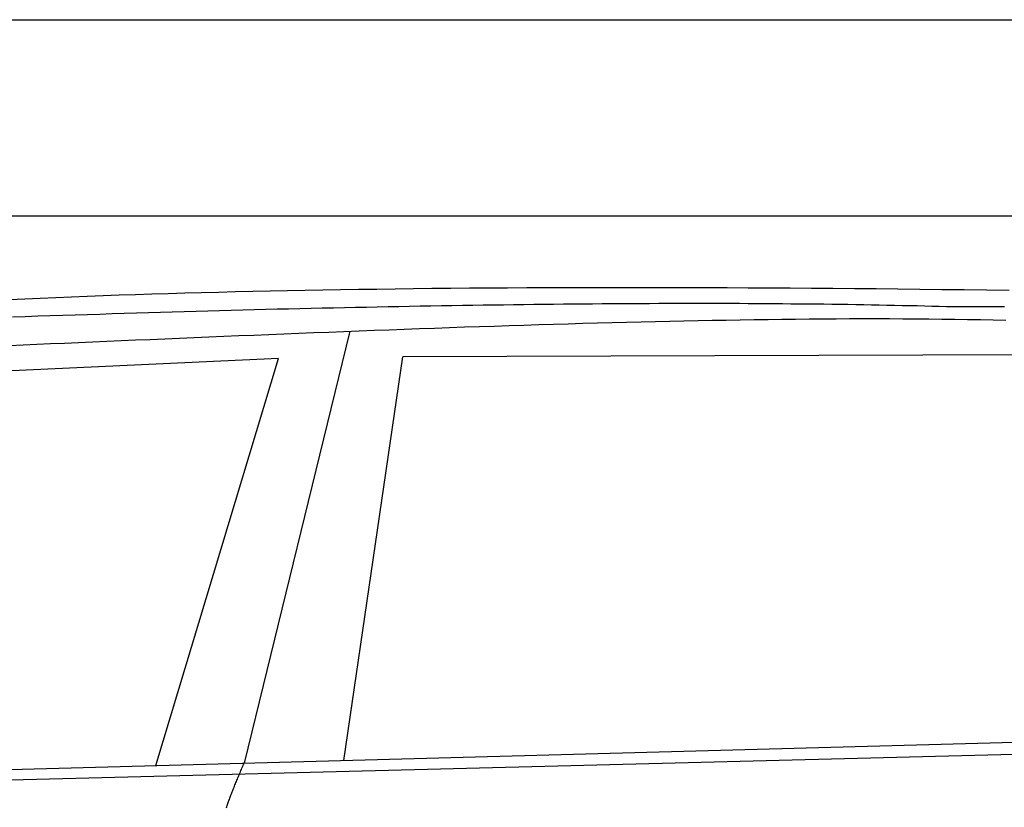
# Model space of a CAD drawing. Extents: x 562 to 7231, y 5667 to 12126.
# Tile 42 of 69: x 3448 to 4451, y 11014 to 11816. Entities that reach past the tile are written whole.
import ezdxf

# ---------------------------------------------------------------- set-up
doc = ezdxf.new("R2010")
doc.units = 0
doc.layers.get('0').update_dxf_attribs({"linetype": 'CONTINUOUS'})
doc.layers.add('CAR', color=10, linetype='CONTINUOUS')

msp = doc.modelspace()

# ---------------------------------------------------------------- linework, layer by layer
for p, q in [((872.775, 11815.902), (6472.775, 11815.902)), ((6272.775, 11615.902), (1072.775, 11615.902))]:
    msp.add_line(p, q)
at = {"layer": 'CAR'}
for p, q in [((3784.11, 11498.627), (3676.459, 11058.746)), ((4539.746, 11474.773), (3837.998, 11472.425)), ((3711.453, 11470.967), (3118.167, 11443.271)), ((3586.449, 11056.303), (3711.453, 11470.967)), ((3778.079, 11061.504), (3837.998, 11472.425)), ((2526.606, 11027.542), (5177.57, 11099.483)), ((2479.878, 11017.381), (5122.347, 11084.521))]:
    msp.add_line(p, q, dxfattribs=at)
for points in [[(3437.51, 11530.9, 0), (3453.04, 11531.6, 0), (3468.71, 11532.3, 0), (3484.53, 11533, 0), (3500.47, 11533.6, 0), (3516.56, 11534.3, 0), (3532.79, 11534.9, 0), (3549.15, 11535.5, 0), (3565.66, 11536, 0), (3582.3, 11536.6, 0), (3599.09, 11537.1, 0), (3616.01, 11537.6, 0), (3633.08, 11538.1, 0), (3650.28, 11538.5, 0), (3667.63, 11538.9, 0), (3685.11, 11539.4, 0), (3702.74, 11539.7, 0), (3720.51, 11540.1, 0), (3738.42, 11540.5, 0), (3756.47, 11540.8, 0), (3774.66, 11541.1, 0), (3792.99, 11541.4, 0), (3811.47, 11541.6, 0), (3830.08, 11541.9, 0), (3848.84, 11542.1, 0), (3867.75, 11542.3, 0), (3886.79, 11542.5, 0), (3905.98, 11542.7, 0), (3925.31, 11542.8, 0), (3944.78, 11542.9, 0), (3964.4, 11543, 0), (3984.16, 11543.1, 0), (4004.07, 11543.2, 0), (4024.12, 11543.2, 0), (4044.31, 11543.3, 0), (4064.65, 11543.3, 0), (4085.13, 11543.3, 0), (4105.76, 11543.2, 0), (4126.53, 11543.2, 0), (4147.44, 11543.1, 0), (4168.51, 11543, 0), (4189.71, 11542.9, 0), (4211.07, 11542.8, 0), (4232.57, 11542.7, 0), (4254.21, 11542.5, 0), (4276, 11542.3, 0), (4297.94, 11542.2, 0), (4320.02, 11542, 0), (4342.25, 11541.7, 0), (4364.63, 11541.5, 0), (4387.16, 11541.2, 0), (4409.83, 11541, 0), (4432.65, 11540.7, 0), (4455.62, 11540.4, 0)], [(4391.81, 11523.5, 0), (4384.44, 11523.7, 0), (4377.01, 11523.9, 0), (4369.53, 11524.1, 0), (4361.98, 11524.3, 0), (4354.37, 11524.4, 0), (4346.71, 11524.6, 0), (4338.99, 11524.8, 0), (4331.2, 11524.9, 0), (4323.36, 11525.1, 0), (4315.46, 11525.3, 0), (4307.5, 11525.4, 0), (4299.48, 11525.5, 0), (4291.4, 11525.7, 0), (4283.27, 11525.8, 0), (4275.07, 11525.9, 0), (4266.81, 11526, 0), (4258.5, 11526.1, 0), (4250.12, 11526.2, 0), (4241.69, 11526.3, 0), (4233.2, 11526.3, 0), (4224.65, 11526.4, 0), (4216.04, 11526.5, 0), (4207.37, 11526.5, 0), (4198.64, 11526.6, 0), (4189.85, 11526.6, 0), (4181, 11526.7, 0), (4172.09, 11526.7, 0), (4163.13, 11526.7, 0), (4154.1, 11526.7, 0), (4145.02, 11526.7, 0), (4135.87, 11526.7, 0), (4126.67, 11526.7, 0), (4117.41, 11526.7, 0), (4108.09, 11526.7, 0), (4098.71, 11526.7, 0), (4089.27, 11526.6, 0), (4079.77, 11526.6, 0), (4070.21, 11526.6, 0), (4060.6, 11526.5, 0), (4050.92, 11526.4, 0), (4041.19, 11526.4, 0), (4031.39, 11526.3, 0), (4021.54, 11526.2, 0), (4011.62, 11526.1, 0), (4001.65, 11526, 0), (3991.62, 11525.9, 0), (3981.53, 11525.8, 0), (3971.38, 11525.7, 0), (3961.17, 11525.6, 0), (3950.91, 11525.5, 0), (3940.58, 11525.3, 0), (3930.19, 11525.2, 0), (3919.75, 11525, 0), (3909.24, 11524.9, 0), (3898.68, 11524.7, 0), (3888.06, 11524.5, 0), (3877.37, 11524.4, 0), (3866.63, 11524.2, 0), (3855.83, 11524, 0), (3844.97, 11523.8, 0), (3834.05, 11523.6, 0), (3823.08, 11523.4, 0), (3812.04, 11523.2, 0), (3800.94, 11522.9, 0), (3789.79, 11522.7, 0), (3778.57, 11522.5, 0), (3767.3, 11522.2, 0), (3755.97, 11522, 0), (3744.57, 11521.7, 0), (3733.12, 11521.4, 0), (3721.61, 11521.1, 0), (3710.04, 11520.9, 0), (3698.41, 11520.6, 0), (3686.73, 11520.3, 0), (3674.98, 11520, 0), (3663.17, 11519.7, 0), (3651.31, 11519.4, 0), (3639.38, 11519, 0), (3627.4, 11518.7, 0), (3615.36, 11518.4, 0), (3603.25, 11518, 0), (3591.09, 11517.7, 0), (3578.87, 11517.3, 0), (3566.59, 11516.9, 0), (3554.25, 11516.6, 0), (3541.86, 11516.2, 0), (3529.4, 11515.8, 0), (3516.88, 11515.4, 0), (3504.31, 11515, 0), (3491.67, 11514.6, 0), (3478.98, 11514.2, 0), (3466.22, 11513.8, 0), (3453.41, 11513.3, 0), (3440.54, 11512.9, 0)], [(4451.05, 11523.5, 0), (4441.27, 11523.5, 0), (4431.46, 11523.6, 0), (4421.6, 11523.5, 0), (4411.71, 11523.5, 0), (4401.78, 11523.5, 0), (4391.81, 11523.5, 0)], [(3437.55, 11484.1, 0), (3451.27, 11484.7, 0), (3465.15, 11485.3, 0), (3479.16, 11486, 0), (3493.32, 11486.6, 0), (3507.6, 11487.2, 0), (3521.99, 11487.8, 0), (3536.5, 11488.5, 0), (3551.12, 11489.1, 0), (3565.83, 11489.7, 0), (3580.63, 11490.3, 0), (3595.51, 11491, 0), (3610.47, 11491.6, 0), (3625.49, 11492.2, 0), (3640.58, 11492.9, 0), (3655.72, 11493.5, 0), (3670.91, 11494.1, 0), (3686.14, 11494.7, 0), (3701.4, 11495.4, 0), (3716.7, 11496, 0), (3732.03, 11496.6, 0), (3747.37, 11497.2, 0), (3762.72, 11497.8, 0), (3778.09, 11498.4, 0), (3793.45, 11499, 0), (3808.82, 11499.6, 0), (3824.18, 11500.1, 0), (3839.53, 11500.7, 0), (3854.87, 11501.3, 0), (3870.18, 11501.8, 0), (3885.47, 11502.3, 0), (3900.74, 11502.9, 0), (3915.98, 11503.4, 0), (3931.18, 11503.9, 0), (3946.34, 11504.4, 0), (3961.46, 11504.9, 0), (3976.54, 11505.3, 0), (3991.57, 11505.8, 0), (4006.56, 11506.2, 0), (4021.49, 11506.7, 0), (4036.36, 11507.1, 0), (4051.18, 11507.5, 0), (4065.95, 11507.9, 0), (4080.65, 11508.2, 0), (4095.29, 11508.6, 0), (4109.86, 11508.9, 0), (4124.37, 11509.2, 0), (4138.82, 11509.5, 0), (4153.19, 11509.8, 0), (4167.5, 11510, 0), (4181.74, 11510.3, 0), (4195.91, 11510.5, 0), (4210.01, 11510.7, 0), (4224.04, 11510.8, 0), (4238, 11511, 0), (4251.88, 11511.1, 0), (4265.7, 11511.2, 0), (4279.45, 11511.3, 0), (4293.13, 11511.4, 0), (4306.75, 11511.4, 0), (4320.29, 11511.4, 0), (4333.77, 11511.4, 0), (4347.19, 11511.3, 0), (4360.53, 11511.2, 0), (4373.82, 11511.1, 0), (4387.04, 11511, 0), (4400.2, 11510.8, 0), (4413.3, 11510.6, 0), (4426.34, 11510.4, 0), (4439.32, 11510.2, 0), (4452.23, 11509.9, 0)], [(3658.32, 11013.3, 0), (3658.68, 11014.3, 0), (3659.04, 11015.4, 0), (3659.42, 11016.4, 0), (3659.79, 11017.5, 0), (3660.17, 11018.5, 0), (3660.56, 11019.6, 0), (3660.96, 11020.7, 0), (3661.35, 11021.8, 0), (3661.76, 11022.9, 0), (3662.17, 11023.9, 0), (3662.58, 11025.1, 0), (3663.01, 11026.2, 0), (3663.43, 11027.3, 0), (3663.86, 11028.4, 0), (3664.3, 11029.5, 0), (3664.74, 11030.7, 0), (3665.19, 11031.8, 0), (3665.65, 11033, 0), (3666.11, 11034.1, 0), (3666.57, 11035.3, 0), (3667.04, 11036.5, 0), (3667.52, 11037.7, 0), (3668, 11038.8, 0), (3668.49, 11040, 0), (3668.98, 11041.2, 0), (3669.48, 11042.4, 0), (3669.98, 11043.7, 0), (3670.49, 11044.9, 0), (3671.01, 11046.1, 0), (3671.53, 11047.3, 0), (3672.05, 11048.6, 0), (3672.58, 11049.8, 0), (3673.12, 11051.1, 0), (3673.66, 11052.3, 0), (3674.21, 11053.6, 0), (3674.77, 11054.9, 0), (3675.32, 11056.2, 0), (3675.89, 11057.5, 0), (3676.46, 11058.7, 0)]]:
    msp.add_polyline3d(points, dxfattribs=at)

doc.saveas('drawing.dxf')
